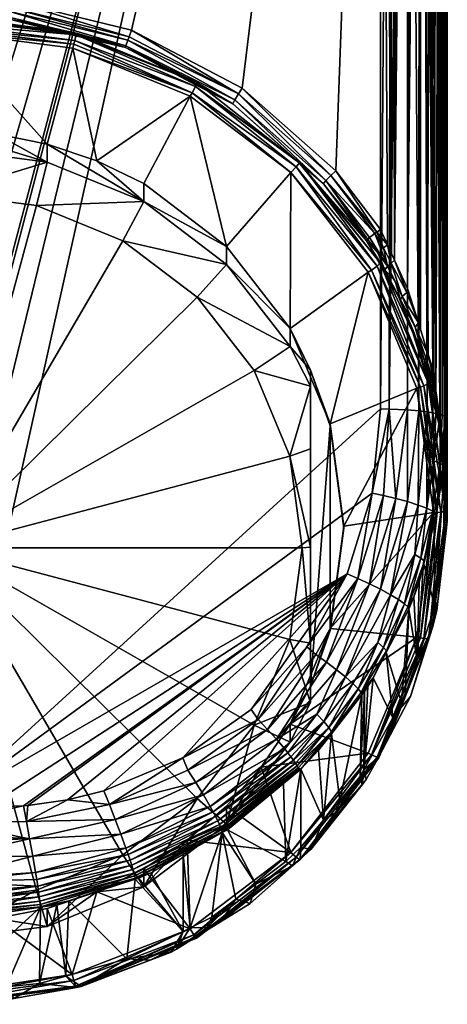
# Model space of a CAD drawing. Extents: x -0.025 to 0.025, y -0.229 to 0.026.
# Tile 4 of 256: x 0.002 to 0.015, y -0.229 to -0.199. Entities that reach past the tile are written whole.
import ezdxf

# ---------------------------------------------------------------- set-up
doc = ezdxf.new("R2010")
doc.units = 0
doc.layers.add('mesh', color=7, linetype='CONTINUOUS')

msp = doc.modelspace()

# ---------------------------------------------------------------- meshes
at = {"layer": 'mesh'}
mesh = msp.add_polyface(dxfattribs=at)
corners = [(0.013, -0.164606, 0.149813), (-0.013, -0.164606, 0.149813), (-0.013, -0.150454, 0.147174), (-0.013335, -0.16461, 0.149785), (-0.013445, -0.150465, 0.147125), (-0.013442, -0.164615, 0.149753), (-0.013868, -0.150497, 0.146981), (-0.013807, -0.164631, 0.149645), (-0.014578, -0.16472, 0.149051), (-0.014802, -0.150701, 0.146069), (-0.014564, -0.150618, 0.146439), (-0.014972, -0.164852, 0.148166), (-0.01495, -0.150794, 0.145657), (-0.01494, -0.164836, 0.148272), (-0.015, -0.150891, 0.145223), (-0.015, -0.164901, 0.147835), (-0.015, -0.211385, 0.154782), (-0.013, -0.211089, 0.15676), (0.013, -0.154772, 0.127646), (-0.013, -0.154772, 0.127646), (-0.013, -0.16749, 0.130022), (0.013, -0.150601, 0.126552), (-0.013, -0.150601, 0.126552), (-0.015, -0.154334, 0.129597), (-0.01495, -0.16726, 0.13156), (-0.01495, -0.154432, 0.129163), (-0.014962, -0.167243, 0.13167), (-0.015, -0.167194, 0.132), (-0.013445, -0.154761, 0.127695), (-0.013334, -0.167485, 0.130059), (-0.013445, -0.167483, 0.130072), (-0.013868, -0.154729, 0.127839), (-0.015, -0.141681, 0.126277), (-0.014802, -0.154524, 0.128751), (-0.01495, -0.141809, 0.125851), (-0.014564, -0.154607, 0.128381), (-0.014802, -0.141931, 0.125446), (-0.014247, -0.154677, 0.128072), (-0.014564, -0.14204, 0.125083), (-0.014247, -0.142132, 0.12478), (-0.013868, -0.1422, 0.124552), (-0.013323, -0.20644, 0.135941), (-0.014229, -0.164668, 0.149395), (-0.014247, -0.150549, 0.146748), (-0.014796, -0.164774, 0.14869), (-0.013334, -0.211095, 0.156721), (-0.013803, -0.211116, 0.156582), (-0.014572, -0.211204, 0.155993), (-0.014222, -0.211153, 0.156331), (-0.014663, -0.211223, 0.155867), (-0.01498, -0.211344, 0.155059), (-0.014802, -0.167322, 0.131142), (-0.013868, -0.167461, 0.130218), (-0.014228, -0.167427, 0.130442), (-0.014564, -0.167379, 0.130767), (-0.013, -0.205707, 0.135749)]
mesh.append_faces([[corners[k] for k in face] for face in [(0, 1, 2, 2), (3, 2, 1, 1), (3, 4, 2, 2), (5, 4, 3, 3), (5, 6, 4, 4), (7, 6, 5, 5), (8, 9, 10, 10), (11, 12, 13, 13), (11, 14, 12, 12), (15, 14, 11, 11), (16, 15, 11, 11), (17, 3, 1, 1), (17, 1, 0, 0), (18, 19, 20, 20), (21, 22, 19, 19), (23, 24, 25, 25), (23, 26, 24, 24), (27, 26, 23, 23), (28, 19, 22, 22), (28, 20, 19, 19), (28, 29, 20, 20), (28, 30, 29, 29), (31, 30, 28, 28), (25, 32, 23, 23), (33, 34, 25, 25), (35, 36, 33, 33), (37, 38, 35, 35), (31, 39, 37, 37), (28, 40, 31, 31), (23, 15, 27, 27), (23, 14, 15, 15), (30, 41, 29, 29), (42, 6, 7, 7), (42, 43, 6, 6), (42, 10, 43, 43), (8, 10, 42, 42), (44, 9, 8, 8), (44, 12, 9, 9), (13, 12, 44, 44), (45, 5, 3, 3), (5, 46, 7, 7), (47, 8, 42, 42), (7, 48, 42, 42), (8, 49, 44, 44), (13, 50, 11, 11), (44, 50, 13, 13), (51, 33, 25, 25), (25, 24, 51, 51), (52, 31, 37, 37), (37, 53, 52, 52), (35, 53, 37, 37), (35, 54, 53, 53), (33, 54, 35, 35), (51, 54, 33, 33), (31, 52, 30, 30), (55, 20, 29, 29)]])
mesh = msp.add_polyface(dxfattribs=at)
corners = [(0.013, -0.164606, 0.149813), (-0.013, -0.150454, 0.147174), (0.013, -0.150454, 0.147174), (0.013, -0.211089, 0.15676), (0.013335, -0.16461, 0.149785), (0.013445, -0.150465, 0.147125), (0.013442, -0.164615, 0.149753), (0.014247, -0.150549, 0.146748), (0.014229, -0.164668, 0.149395), (0.013868, -0.150497, 0.146981), (0.01494, -0.164836, 0.148272), (0.01483, -0.164782, 0.148633), (0.014802, -0.150701, 0.146069), (0.01495, -0.150794, 0.145657), (0.014972, -0.164852, 0.148166), (0.015, -0.150891, 0.145223), (0.015, -0.164901, 0.147835), (0.013, -0.154772, 0.127646), (-0.013, -0.16749, 0.130022), (0.013, -0.16749, 0.130022), (0.013, -0.150601, 0.126552), (-0.013, -0.154772, 0.127646), (0.015, -0.167194, 0.132), (0.015, -0.154334, 0.129597), (0.014956, -0.167243, 0.131671), (0.014932, -0.154448, 0.129092), (0.014932, -0.16727, 0.131488), (0.014815, -0.167312, 0.131209), (0.014732, -0.154553, 0.128622), (0.014732, -0.167342, 0.131011), (0.014564, -0.167374, 0.130794), (0.014414, -0.154644, 0.128218), (0.014414, -0.167403, 0.130601), (0.014219, -0.167426, 0.130453), (0.014, -0.154713, 0.127907), (0.014932, -0.14183, 0.125782), (0.014732, -0.141969, 0.12532), (0.014414, -0.142089, 0.124923), (0.014, -0.14218, 0.124619), (0.013518, -0.142238, 0.124428), (0.013518, -0.154757, 0.127712), (0.014, -0.16745, 0.130287), (0.0138, -0.167463, 0.130205), (0.013518, -0.16748, 0.130089), (0.013333, -0.167484, 0.130065), (0.013326, -0.206423, 0.135928), (0.014846, -0.211276, 0.15551), (0.014961, -0.211336, 0.155112), (0.014562, -0.164717, 0.149067), (0.0144, -0.211176, 0.156179), (0.014567, -0.211204, 0.155991), (0.014147, -0.211143, 0.156402), (0.013807, -0.164631, 0.149645), (0.013261, -0.211092, 0.156743), (0.014564, -0.150618, 0.146439), (0.00188, -0.198837, 0.13472), (0.013421, -0.206629, 0.13598)]
mesh.append_faces([[corners[k] for k in face] for face in [(0, 1, 2, 2), (3, 0, 4, 4), (2, 4, 0, 0), (2, 5, 4, 4), (5, 6, 4, 4), (7, 8, 9, 9), (10, 11, 12, 12), (13, 10, 12, 12), (14, 10, 13, 13), (15, 14, 13, 13), (16, 14, 15, 15), (17, 18, 19, 19), (20, 21, 17, 17), (22, 15, 23, 23), (22, 16, 15, 15), (24, 22, 23, 23), (25, 24, 23, 23), (25, 26, 24, 24), (25, 27, 26, 26), (28, 27, 25, 25), (28, 29, 27, 27), (28, 30, 29, 29), (31, 30, 28, 28), (31, 32, 30, 30), (31, 33, 32, 32), (34, 33, 31, 31), (35, 25, 23, 23), (36, 28, 25, 25), (37, 31, 28, 28), (38, 34, 31, 31), (39, 40, 34, 34), (34, 41, 33, 33), (34, 42, 41, 41), (40, 42, 34, 34), (40, 43, 42, 42), (44, 43, 40, 40), (17, 40, 20, 20), (17, 44, 40, 40), (19, 44, 17, 17), (45, 44, 19, 19), (46, 11, 10, 10), (47, 14, 16, 16), (47, 10, 14, 14), (48, 49, 8, 8), (11, 50, 48, 48), (8, 51, 52, 52), (6, 53, 4, 4), (52, 53, 6, 6), (5, 52, 6, 6), (9, 52, 5, 5), (9, 8, 52, 52), (7, 48, 8, 8), (54, 48, 7, 7), (12, 48, 54, 54), (12, 11, 48, 48), (18, 55, 19, 19), (56, 43, 44, 44)]])
mesh = msp.add_polyface(dxfattribs=at)
corners = [(-0.004692, -0.203644, 0.134423), (-0.0061, -0.20433, 0.134526), (-0.006101, -0.20487, 0.130915), (-0.003206, -0.203684, 0.130737), (-0.007405, -0.205193, 0.134655), (-0.008586, -0.206756, 0.131197), (-0.008586, -0.206216, 0.134809), (-0.00962, -0.207383, 0.134984), (-0.010493, -0.209214, 0.131564), (-0.003206, -0.203145, 0.134348), (-0.002124, -0.20291, 0.134313), (-0.007702, -0.207737, 0.130614), (-0.005476, -0.206047, 0.130361), (-0.002883, -0.204985, 0.130202), (-0.000101, -0.20328, 0.130677), (0.013, -0.164606, 0.149813), (-0.00708, -0.221548, 0.158323), (-0.009116, -0.220102, 0.158107), (-0.012749, -0.213596, 0.157135), (-0.013, -0.211089, 0.15676), (-0.010797, -0.21822, 0.157826), (-0.01201, -0.216011, 0.157496), (-0.007452, -0.201367, 0.134594), (-0.005354, -0.20025, 0.134511), (-0.008573, -0.201933, 0.134763), (-0.003856, -0.199902, 0.134374), (-0.00182, -0.199385, 0.134379), (-0.008854, -0.201472, 0.135115), (-0.005458, -0.199925, 0.13484), (-0.00553, -0.199733, 0.134854), (-0.008739, -0.201642, 0.135097), (-0.011657, -0.203951, 0.135486), (-0.005421, -0.200032, 0.134792), (-0.008629, -0.20182, 0.134972), (-0.011426, -0.204167, 0.135412), (-0.005367, -0.2002, 0.134622), (-0.011313, -0.204293, 0.135236), (-0.00388, -0.199818, 0.134271), (-0.007495, -0.201299, 0.134493), (-0.010547, -0.203701, 0.134943), (-0.007291, -0.20171, 0.13414), (-0.00735, -0.201604, 0.13416), (-0.010311, -0.204002, 0.134484), (-0.003805, -0.200152, 0.133943), (-0.003774, -0.20027, 0.133925), (0, -0.199656, 0.133868), (-0.010469, -0.203831, 0.134558), (-0.003832, -0.200041, 0.13399), (0, -0.199542, 0.133915), (-0.007446, -0.201417, 0.134284), (-0.003871, -0.199869, 0.134159), (0, -0.199365, 0.134084), (-0.010575, -0.203697, 0.134733)]
mesh.append_faces([[corners[k] for k in face] for face in [(0, 1, 2, 2), (3, 0, 2, 2), (4, 2, 1, 1), (4, 5, 2, 2), (6, 5, 4, 4), (7, 5, 6, 6), (7, 8, 5, 5), (3, 9, 0, 0), (3, 10, 9, 9), (11, 2, 5, 5), (12, 2, 11, 11), (12, 3, 2, 2), (13, 3, 12, 12), (13, 14, 3, 3), (15, 16, 17, 17), (15, 18, 19, 19), (15, 20, 21, 21), (22, 23, 24, 24), (25, 26, 23, 23), (27, 28, 29, 29), (27, 30, 28, 28), (31, 30, 27, 27), (30, 32, 28, 28), (30, 33, 32, 32), (34, 33, 30, 30), (33, 35, 32, 32), (35, 23, 26, 26), (33, 23, 35, 35), (33, 24, 23, 23), (36, 24, 33, 33), (23, 37, 25, 25), (23, 38, 37, 37), (22, 38, 23, 23), (24, 38, 22, 22), (24, 39, 38, 38), (40, 41, 42, 42), (40, 43, 41, 41), (44, 43, 40, 40), (44, 45, 43, 43), (42, 41, 46, 46), (43, 47, 41, 41), (43, 48, 47, 47), (41, 49, 46, 46), (41, 47, 49, 49), (47, 50, 49, 49), (47, 51, 50, 50), (49, 38, 52, 52), (49, 37, 38, 38), (50, 37, 49, 49), (44, 9, 10, 10), (40, 9, 44, 44), (40, 0, 9, 9), (40, 1, 0, 0), (42, 1, 40, 40), (42, 4, 1, 1), (42, 6, 4, 4)]])
mesh = msp.add_polyface(dxfattribs=at)
corners = [(-0.001206, -0.223031, 0.158545), (-0.002292, -0.222991, 0.158539), (0.013, -0.164606, 0.149813), (0.01483, -0.164782, 0.148633), (0.014656, -0.211224, 0.155861), (0.014567, -0.211204, 0.155991), (0.014784, -0.211251, 0.155677), (0.015, -0.213752, 0.138944), (0.015, -0.164901, 0.147835), (0.015, -0.167194, 0.132), (0.015, -0.211385, 0.154782), (0.014998, -0.213551, 0.138861), (0.014956, -0.167243, 0.131671), (0.003871, -0.199869, 0.134159), (0.00388, -0.199818, 0.134271), (0, -0.199365, 0.134084), (-0.00479, -0.222522, 0.158469), (-0.00708, -0.221548, 0.158323), (-0.01201, -0.216011, 0.157496), (-0.012749, -0.213596, 0.157135), (-0.009116, -0.220102, 0.158107), (-0.010797, -0.21822, 0.157826), (0.014846, -0.211276, 0.15551), (0.014945, -0.211316, 0.155242), (0.01494, -0.164836, 0.148272), (0.014961, -0.211336, 0.155112), (0.014562, -0.164717, 0.149067), (0.0144, -0.211176, 0.156179), (0.013807, -0.164631, 0.149645), (0.014147, -0.211143, 0.156402), (0.013802, -0.211116, 0.156584), (0.014229, -0.164668, 0.149395), (0.013335, -0.16461, 0.149785), (0.013261, -0.211092, 0.156743), (0.013, -0.211089, 0.15676), (0.011657, -0.203951, 0.135486), (0.013, -0.16749, 0.130022), (0.008854, -0.201472, 0.135115), (0.013, -0.205707, 0.135749), (0.00553, -0.199733, 0.134854), (0.00188, -0.198837, 0.13472), (0.01321, -0.206167, 0.135864), (0.013421, -0.206629, 0.13598), (0.013805, -0.207473, 0.136191), (0.0138, -0.167463, 0.130205), (0.013326, -0.206423, 0.135928), (0.013333, -0.167484, 0.130065), (0.013518, -0.16748, 0.130089), (0.014133, -0.208503, 0.136589), (0.014219, -0.167426, 0.130453), (0.014196, -0.208707, 0.13667), (0.014, -0.16745, 0.130287), (0.014563, -0.209891, 0.137137), (0.014564, -0.167374, 0.130794), (0.014414, -0.167403, 0.130601), (0.014427, -0.209452, 0.136963), (0.014772, -0.211352, 0.137821), (0.014815, -0.167312, 0.131209), (0.014732, -0.167342, 0.131011), (0.014635, -0.210399, 0.137375), (0.014968, -0.212728, 0.138465), (0.014932, -0.16727, 0.131488), (0.014909, -0.212311, 0.13827), (0.003856, -0.199902, 0.134374), (0.005354, -0.20025, 0.134511), (0.00182, -0.199385, 0.134379), (0.005458, -0.199925, 0.13484), (0.001856, -0.199041, 0.134708), (-0.00188, -0.198837, 0.13472), (0.005421, -0.200032, 0.134792), (0.001843, -0.199154, 0.134661), (-0.001856, -0.199041, 0.134708), (0.001825, -0.19933, 0.134492), (0.005367, -0.2002, 0.134622), (-0.001843, -0.199154, 0.134661), (-0.001825, -0.19933, 0.134492), (0, -0.199293, 0.13428), (0, -0.199656, 0.133868), (0.003832, -0.200041, 0.13399), (0, -0.199542, 0.133915)]
mesh.append_faces([[corners[k] for k in face] for face in [(0, 1, 2, 2), (3, 4, 5, 5), (6, 4, 3, 3), (7, 8, 9, 9), (7, 10, 8, 8), (11, 9, 12, 12), (13, 14, 15, 15), (16, 17, 2, 2), (18, 19, 2, 2), (20, 21, 2, 2), (6, 3, 22, 22), (23, 24, 25, 25), (23, 22, 24, 24), (26, 5, 27, 27), (28, 29, 30, 30), (27, 29, 31, 31), (32, 33, 34, 34), (28, 30, 33, 33), (35, 36, 37, 37), (35, 38, 36, 36), (36, 39, 37, 37), (36, 40, 39, 39), (36, 38, 41, 41), (42, 43, 44, 44), (45, 36, 41, 41), (42, 46, 45, 45), (44, 47, 42, 42), (48, 49, 43, 43), (48, 50, 49, 49), (43, 51, 44, 44), (49, 51, 43, 43), (52, 53, 54, 54), (49, 52, 54, 54), (49, 55, 52, 52), (50, 55, 49, 49), (56, 57, 58, 58), (53, 56, 58, 58), (52, 59, 53, 53), (60, 12, 61, 61), (57, 60, 61, 61), (56, 62, 57, 57), (63, 64, 65, 65), (40, 66, 39, 39), (40, 67, 66, 66), (68, 67, 40, 40), (67, 69, 66, 66), (67, 70, 69, 69), (71, 70, 67, 67), (70, 72, 73, 73), (74, 72, 70, 70), (75, 65, 72, 72), (14, 65, 76, 76), (14, 63, 65, 65), (77, 78, 79, 79), (79, 13, 15, 15), (15, 14, 76, 76)]])
mesh = msp.add_polyface(dxfattribs=at)
corners = [(0.013, -0.164606, 0.149813), (0, -0.222957, 0.158534), (-0.001206, -0.223031, 0.158545), (-0.002427, -0.222986, 0.158538), (-0.003616, -0.222814, 0.158512), (-0.002292, -0.222991, 0.158539), (0.013, -0.211089, 0.15676), (0.003871, -0.199869, 0.134159), (0.007495, -0.201299, 0.134493), (0.00388, -0.199818, 0.134271), (0.005899, -0.20487, 0.130914), (0.003006, -0.203145, 0.134348), (0.003005, -0.203685, 0.130737), (0.004492, -0.203644, 0.134423), (0.0059, -0.20433, 0.134526), (-0.000101, -0.20328, 0.130677), (-0.002124, -0.20291, 0.134313), (-0.003206, -0.203684, 0.130737), (-0.0001, -0.20274, 0.134288), (0.001466, -0.202842, 0.134303), (-0.000101, -0.204623, 0.130148), (-0.002883, -0.204985, 0.130202), (0.002682, -0.204985, 0.130202), (0.005274, -0.206048, 0.13036), (0.008385, -0.206756, 0.131196), (0.007501, -0.207737, 0.130613), (-0.000101, -0.215255, 0.131737), (0.009209, -0.209939, 0.130941), (-0.00479, -0.222522, 0.158469), (0.007452, -0.201367, 0.134594), (0.008573, -0.201933, 0.134763), (0.005354, -0.20025, 0.134511), (0.005458, -0.199925, 0.13484), (0.005421, -0.200032, 0.134792), (0.008739, -0.201642, 0.135097), (0.005367, -0.2002, 0.134622), (0.008629, -0.20182, 0.134972), (0.001843, -0.199154, 0.134661), (0.001825, -0.19933, 0.134492), (0.00182, -0.199385, 0.134379), (0.003856, -0.199902, 0.134374), (0.003774, -0.20027, 0.133925), (0.003805, -0.200152, 0.133943), (0, -0.199778, 0.133851), (0.00735, -0.201604, 0.13416), (0.007291, -0.20171, 0.13414), (0, -0.199656, 0.133868), (-0.003774, -0.20027, 0.133925), (0.003832, -0.200041, 0.13399), (0, -0.199542, 0.133915), (-0.003805, -0.200152, 0.133943), (0.007446, -0.201417, 0.134284)]
mesh.append_faces([[corners[k] for k in face] for face in [(0, 1, 2, 2), (0, 3, 4, 4), (0, 5, 3, 3), (0, 6, 1, 1), (7, 8, 9, 9), (10, 11, 12, 12), (10, 13, 11, 11), (14, 13, 10, 10), (15, 16, 17, 17), (15, 18, 16, 16), (12, 18, 15, 15), (12, 19, 18, 18), (11, 19, 12, 12), (20, 15, 21, 21), (20, 12, 15, 15), (22, 12, 20, 20), (22, 10, 12, 12), (23, 10, 22, 22), (23, 24, 10, 10), (25, 24, 23, 23), (26, 23, 22, 22), (26, 25, 23, 23), (27, 25, 26, 26), (26, 20, 21, 21), (22, 20, 26, 26), (0, 4, 28, 28), (29, 30, 31, 31), (32, 33, 34, 34), (33, 35, 36, 36), (37, 35, 33, 33), (35, 31, 30, 30), (38, 31, 35, 35), (38, 39, 31, 31), (8, 31, 9, 9), (8, 29, 31, 31), (31, 40, 9, 9), (41, 42, 43, 43), (41, 44, 42, 42), (45, 44, 41, 41), (43, 46, 47, 47), (43, 42, 46, 46), (42, 48, 46, 46), (42, 44, 48, 48), (46, 49, 50, 50), (44, 51, 48, 48), (48, 7, 49, 49), (48, 51, 7, 7), (51, 8, 7, 7), (18, 43, 47, 47), (47, 16, 18, 18), (41, 13, 45, 45), (41, 11, 13, 13), (43, 11, 41, 41), (43, 19, 11, 11), (18, 19, 43, 43), (13, 14, 45, 45)]])
mesh = msp.add_polyface(dxfattribs=at)
corners = [(0.013979, -0.208734, 0.135799), (0.013753, -0.208245, 0.135989), (0.013548, -0.207734, 0.135753), (0.013949, -0.208732, 0.136213), (0.013939, -0.208733, 0.135691), (0.015, -0.213752, 0.138944), (0.015, -0.167194, 0.132), (0.014998, -0.213551, 0.138861), (0.01411, -0.209096, 0.135746), (0.012581, -0.20605, 0.135292), (0.012988, -0.20671, 0.135388), (0.014961, -0.211336, 0.155112), (0.015, -0.164901, 0.147835), (0.015, -0.211385, 0.154782), (0.014564, -0.167374, 0.130794), (0.014635, -0.210399, 0.137375), (0.014772, -0.211352, 0.137821), (0.014815, -0.167312, 0.131209), (0.014909, -0.212311, 0.13827), (0.014968, -0.212728, 0.138465), (0.014956, -0.167243, 0.131671), (0.012886, -0.205784, 0.135738), (0.012831, -0.205822, 0.135724), (0.013088, -0.206261, 0.135797), (0.014035, -0.208632, 0.136398), (0.014357, -0.209555, 0.136798), (0.014427, -0.209452, 0.136963), (0.013651, -0.207715, 0.136055), (0.014133, -0.208503, 0.136589), (0.013206, -0.206808, 0.135791), (0.012669, -0.205948, 0.135591), (0.012916, -0.206405, 0.135626), (0.013805, -0.207473, 0.136191), (0.013786, -0.207598, 0.136187), (0.013421, -0.206629, 0.13598), (0.013317, -0.206716, 0.135892), (0.01321, -0.206167, 0.135864), (0.013, -0.205707, 0.135749), (0.014196, -0.208707, 0.13667), (0.014318, -0.20965, 0.136636), (0.013597, -0.207813, 0.135861), (0.013126, -0.206916, 0.135569), (0.012613, -0.206002, 0.135473), (0.013436, -0.20726, 0.135912), (0.013326, -0.206423, 0.135928), (0.014426, -0.210303, 0.135927), (0.012628, -0.206989, 0.134931), (0.014199, -0.210431, 0.135483), (0.01273, -0.206925, 0.134958), (0.014085, -0.210466, 0.135453), (0.014301, -0.210395, 0.135542), (0.012897, -0.206807, 0.135092), (0.014446, -0.210328, 0.135726)]
mesh.append_faces([[corners[k] for k in face] for face in [(0, 1, 2, 2), (3, 1, 0, 0), (2, 4, 0, 0), (5, 6, 7, 7), (0, 8, 3, 3), (2, 9, 10, 10), (0, 4, 8, 8), (2, 10, 4, 4), (11, 12, 13, 13), (14, 15, 16, 16), (17, 18, 19, 19), (7, 20, 19, 19), (21, 22, 23, 23), (24, 25, 26, 26), (27, 24, 28, 28), (22, 29, 23, 23), (30, 29, 22, 22), (29, 30, 31, 31), (32, 33, 28, 28), (33, 34, 35, 35), (36, 35, 34, 34), (23, 35, 36, 36), (34, 33, 32, 32), (36, 21, 23, 23), (36, 37, 21, 21), (26, 38, 28, 28), (29, 35, 23, 23), (27, 35, 29, 29), (27, 33, 35, 35), (28, 33, 27, 27), (39, 40, 3, 3), (40, 1, 3, 3), (40, 2, 1, 1), (41, 2, 40, 40), (41, 9, 2, 2), (42, 31, 30, 30), (24, 26, 28, 28), (29, 43, 27, 27), (24, 39, 25, 25), (40, 39, 24, 24), (31, 9, 41, 41), (42, 9, 31, 31), (44, 36, 34, 34), (27, 40, 24, 24), (43, 40, 27, 27), (43, 41, 40, 40), (29, 41, 43, 43), (29, 31, 41, 41), (10, 8, 4, 4), (45, 8, 10, 10), (46, 47, 48, 48), (49, 47, 46, 46), (47, 50, 48, 48), (48, 50, 51, 51), (50, 52, 51, 51), (51, 45, 10, 10), (52, 45, 51, 51)]])
mesh = msp.add_polyface(dxfattribs=at)
corners = [(0.010292, -0.209214, 0.131563), (0.010899, -0.210405, 0.131741), (0.0109, -0.209921, 0.134983), (0.011491, -0.211536, 0.135606), (0.011491, -0.211592, 0.135233), (0.010292, -0.208674, 0.135177), (0.008385, -0.206756, 0.131196), (0.008385, -0.206216, 0.134809), (0.005899, -0.20487, 0.130914), (0.0059, -0.20433, 0.134526), (0.010899, -0.212286, 0.131665), (0.007501, -0.207737, 0.130613), (0.009209, -0.209939, 0.130941), (0.010283, -0.212503, 0.131325), (-0.000101, -0.215255, 0.131737), (0.010547, -0.203701, 0.134943), (0.011287, -0.204334, 0.135123), (0.008573, -0.201933, 0.134763), (0.012581, -0.20605, 0.135292), (0.012613, -0.206002, 0.135473), (0.011506, -0.204089, 0.135464), (0.012831, -0.205822, 0.135724), (0.012886, -0.205784, 0.135738), (0.011657, -0.203951, 0.135486), (0.013, -0.205707, 0.135749), (0.008854, -0.201472, 0.135115), (0.008739, -0.201642, 0.135097), (0.00553, -0.199733, 0.134854), (0.005458, -0.199925, 0.13484), (0.011361, -0.204237, 0.135334), (0.012669, -0.205948, 0.135591), (0.008629, -0.20182, 0.134972), (0.005421, -0.200032, 0.134792), (0.005367, -0.2002, 0.134622), (0.012988, -0.20671, 0.135388), (0.007495, -0.201299, 0.134493), (0.007452, -0.201367, 0.134594), (0.007291, -0.20171, 0.13414), (0.010311, -0.204002, 0.134484), (0.00735, -0.201604, 0.13416), (0.012628, -0.206989, 0.134931), (0.01273, -0.206925, 0.134958), (0.010469, -0.203831, 0.134558), (0.007446, -0.201417, 0.134284), (0.012897, -0.206807, 0.135092), (0.010575, -0.203697, 0.134733), (0.014085, -0.210466, 0.135453), (0.0119, -0.214608, 0.136066)]
mesh.append_faces([[corners[k] for k in face] for face in [(0, 1, 2, 2), (3, 2, 4, 4), (5, 2, 3, 3), (5, 0, 2, 2), (5, 6, 0, 0), (7, 6, 5, 5), (7, 8, 6, 6), (9, 8, 7, 7), (1, 10, 2, 2), (11, 0, 6, 6), (12, 0, 11, 11), (12, 1, 0, 0), (13, 1, 12, 12), (13, 10, 1, 1), (14, 13, 12, 12), (15, 16, 17, 17), (18, 19, 16, 16), (20, 21, 22, 22), (23, 22, 24, 24), (23, 20, 22, 22), (25, 20, 23, 23), (25, 26, 20, 20), (27, 26, 25, 25), (27, 28, 26, 26), (20, 29, 21, 21), (26, 29, 20, 20), (29, 30, 21, 21), (26, 31, 29, 29), (32, 31, 26, 26), (29, 19, 30, 30), (29, 16, 19, 19), (31, 16, 29, 29), (31, 17, 16, 16), (33, 17, 31, 31), (18, 15, 34, 34), (16, 15, 18, 18), (15, 17, 35, 35), (17, 36, 35, 35), (37, 38, 39, 39), (40, 41, 38, 38), (38, 42, 39, 39), (38, 41, 42, 42), (39, 42, 43, 43), (41, 44, 42, 42), (42, 45, 43, 43), (42, 44, 45, 45), (43, 15, 35, 35), (45, 15, 43, 43), (45, 34, 15, 15), (44, 34, 45, 45), (46, 3, 47, 47), (40, 5, 3, 3), (38, 5, 40, 40), (38, 7, 5, 5), (37, 7, 38, 38), (37, 9, 7, 7)]])
mesh = msp.add_polyface(dxfattribs=at)
corners = [(0.014406, -0.209871, 0.136738), (0.014393, -0.210179, 0.135908), (0.014463, -0.210142, 0.13689), (0.014785, -0.212722, 0.155731), (0.014945, -0.211316, 0.155242), (0.014893, -0.212788, 0.155362), (0.014598, -0.21265, 0.156084), (0.014784, -0.211251, 0.155677), (0.014912, -0.212842, 0.155), (0.01494, -0.212715, 0.154981), (0.014656, -0.211224, 0.155861), (0.014567, -0.211204, 0.155991), (0.014383, -0.214068, 0.156296), (0.015, -0.211385, 0.154782), (0.01489, -0.21507, 0.139175), (0.01499, -0.214202, 0.139036), (0.014987, -0.214362, 0.139069), (0.014971, -0.214128, 0.1365), (0.014914, -0.21228, 0.138093), (0.014751, -0.211505, 0.137656), (0.014804, -0.211747, 0.136143), (0.014778, -0.211647, 0.136128), (0.014426, -0.210303, 0.135927), (0.014318, -0.20965, 0.136636), (0.013949, -0.208732, 0.136213), (0.01411, -0.209096, 0.135746), (0.013, -0.211089, 0.15676), (0.013261, -0.211092, 0.156743), (0.012745, -0.213611, 0.157137), (0.013809, -0.213869, 0.156852), (0.013802, -0.211116, 0.156584), (0.014147, -0.211143, 0.156402), (0.013455, -0.213771, 0.157023), (0.014961, -0.211336, 0.155112), (0.014846, -0.211276, 0.15551), (0.0144, -0.211176, 0.156179), (0.014126, -0.21397, 0.156605), (0.014989, -0.21325, 0.138662), (0.014984, -0.213129, 0.138617), (0.014909, -0.212311, 0.13827), (0.014979, -0.212996, 0.138566), (0.014968, -0.212728, 0.138465), (0.014772, -0.211352, 0.137821), (0.014635, -0.210399, 0.137375), (0.014563, -0.209891, 0.137137), (0.014427, -0.209452, 0.136963), (0.014611, -0.21048, 0.137238), (0.014357, -0.209555, 0.136798), (0.014085, -0.210466, 0.135453), (0.0147, -0.214194, 0.136047), (0.014199, -0.210431, 0.135483), (0.014582, -0.214199, 0.136012), (0.014805, -0.214184, 0.136109), (0.014301, -0.210395, 0.135542), (0.014955, -0.214156, 0.1363), (0.014446, -0.210328, 0.135726), (0.012628, -0.206989, 0.134931), (0.011491, -0.211536, 0.135606)]
mesh.append_faces([[corners[k] for k in face] for face in [(0, 1, 2, 2), (3, 4, 5, 5), (3, 6, 7, 7), (8, 5, 9, 9), (6, 10, 7, 7), (6, 11, 10, 10), (12, 11, 6, 6), (13, 14, 9, 9), (15, 16, 13, 13), (17, 18, 19, 19), (19, 20, 17, 17), (19, 21, 20, 20), (19, 22, 21, 21), (2, 22, 19, 19), (2, 1, 22, 22), (0, 23, 1, 1), (24, 1, 23, 23), (24, 25, 1, 1), (26, 27, 28, 28), (29, 30, 31, 31), (29, 32, 30, 30), (32, 27, 30, 30), (5, 4, 33, 33), (3, 34, 4, 4), (3, 7, 34, 34), (9, 33, 13, 13), (9, 5, 33, 33), (12, 35, 11, 11), (31, 35, 36, 36), (23, 0, 2, 2), (37, 38, 19, 19), (19, 18, 37, 37), (39, 40, 41, 41), (38, 40, 39, 39), (39, 42, 19, 19), (43, 44, 45, 45), (39, 19, 38, 38), (42, 46, 19, 19), (43, 46, 42, 42), (19, 23, 2, 2), (19, 47, 23, 23), (46, 47, 19, 19), (43, 47, 46, 46), (43, 45, 47, 47), (17, 21, 22, 22), (17, 20, 21, 21), (22, 1, 25, 25), (48, 49, 50, 50), (51, 49, 48, 48), (50, 52, 53, 53), (49, 52, 50, 50), (53, 54, 55, 55), (52, 54, 53, 53), (55, 17, 22, 22), (54, 17, 55, 55), (56, 57, 48, 48)]])
mesh = msp.add_polyface(dxfattribs=at)
corners = [(0.009609, -0.220701, 0.158051), (0.00933, -0.220406, 0.158119), (0.011062, -0.218456, 0.157829), (0.011089, -0.220248, 0.157527), (0.010118, -0.221278, 0.157664), (0.009877, -0.220998, 0.157899), (0.010222, -0.221405, 0.157519), (0.011297, -0.220467, 0.157227), (0.010313, -0.221523, 0.157358), (0.01039, -0.221627, 0.157185), (0.0105, -0.221795, 0.156815), (0.011532, -0.220771, 0.15651), (0.010533, -0.221857, 0.156624), (0.010453, -0.221718, 0.157003), (0.011446, -0.220643, 0.15688), (0.011376, -0.218681, 0.157756), (0.011678, -0.218909, 0.157602), (0.01079, -0.218229, 0.157827), (0.008119, -0.22344, 0.157366), (0.008054, -0.223313, 0.15755), (0.007977, -0.223169, 0.157721), (0.007889, -0.223011, 0.157874), (0.007686, -0.222664, 0.158121), (0.00746, -0.222293, 0.158278), (0.007225, -0.221923, 0.158343), (0.007071, -0.221553, 0.158324), (0.010292, -0.220542, 0.136955), (0.010292, -0.221083, 0.133337), (0.00942, -0.221832, 0.137149), (0.010899, -0.219892, 0.133158), (0.0109, -0.219407, 0.136401), (0.011491, -0.217679, 0.136527), (0.0109, -0.209921, 0.134983), (0.010899, -0.212286, 0.131665), (0.010899, -0.215234, 0.131879), (0.010649, -0.215255, 0.131736), (0.010283, -0.212503, 0.131325), (0.010899, -0.218116, 0.132536), (0.010283, -0.218007, 0.132147), (0.009209, -0.220571, 0.13253), (0.008385, -0.22354, 0.133704), (0.007501, -0.222773, 0.13286), (-0.000101, -0.215255, 0.131737), (0.005274, -0.224463, 0.133112), (0.011996, -0.216037, 0.1575), (0.009116, -0.220102, 0.158107), (0, -0.222957, 0.158534), (0.012745, -0.213611, 0.157137), (0.013, -0.211089, 0.15676), (0.001206, -0.223031, 0.158545), (0.002292, -0.222991, 0.158539), (0.004704, -0.222543, 0.158472), (0.002427, -0.222986, 0.158538), (0.003616, -0.222814, 0.158512), (0.010552, -0.221905, 0.156433), (0.010608, -0.22189, 0.15624), (0.010089, -0.22232, 0.156267), (0.012628, -0.221409, 0.137093)]
mesh.append_faces([[corners[k] for k in face] for face in [(0, 1, 2, 2), (3, 4, 5, 5), (3, 6, 4, 4), (7, 8, 6, 6), (7, 9, 8, 8), (10, 11, 12, 12), (13, 14, 10, 10), (15, 0, 2, 2), (15, 5, 0, 0), (16, 3, 5, 5), (1, 17, 2, 2), (18, 9, 13, 13), (19, 8, 9, 9), (20, 6, 8, 8), (21, 4, 6, 6), (22, 5, 4, 4), (23, 5, 22, 22), (23, 0, 5, 5), (24, 0, 23, 23), (24, 1, 0, 0), (25, 1, 24, 24), (26, 27, 28, 28), (26, 29, 27, 27), (26, 30, 29, 29), (31, 30, 26, 26), (32, 33, 34, 34), (35, 34, 36, 36), (35, 37, 34, 34), (38, 37, 35, 35), (38, 29, 37, 37), (39, 29, 38, 38), (34, 33, 36, 36), (39, 27, 29, 29), (39, 40, 27, 27), (41, 40, 39, 39), (42, 39, 38, 38), (42, 41, 39, 39), (43, 41, 42, 42), (42, 35, 36, 36), (38, 35, 42, 42), (44, 17, 45, 45), (46, 47, 44, 44), (46, 48, 47, 47), (44, 49, 46, 46), (50, 49, 44, 44), (44, 25, 51, 51), (44, 45, 25, 25), (44, 52, 50, 50), (44, 53, 52, 52), (51, 53, 44, 44), (54, 55, 56, 56), (12, 55, 54, 54), (12, 11, 55, 55), (1, 45, 17, 17), (25, 45, 1, 1), (57, 26, 28, 28)]])
mesh = msp.add_polyface(dxfattribs=at)
corners = [(0.012451, -0.222363, 0.137951), (0.012385, -0.222117, 0.140229), (0.012501, -0.22191, 0.140199), (0.011532, -0.220771, 0.15651), (0.011533, -0.220829, 0.156132), (0.011143, -0.221328, 0.156189), (0.012442, -0.219668, 0.156001), (0.013088, -0.213683, 0.157116), (0.012666, -0.216334, 0.157406), (0.01232, -0.216176, 0.157489), (0.011297, -0.220467, 0.157227), (0.010222, -0.221405, 0.157519), (0.011089, -0.220248, 0.157527), (0.011446, -0.220643, 0.15688), (0.01039, -0.221627, 0.157185), (0.012326, -0.21948, 0.156729), (0.013083, -0.21824, 0.156554), (0.012417, -0.219596, 0.156365), (0.012169, -0.219322, 0.157073), (0.012918, -0.218099, 0.156897), (0.011949, -0.219128, 0.15737), (0.0105, -0.221795, 0.156815), (0.010453, -0.221718, 0.157003), (0.011678, -0.218909, 0.157602), (0.009877, -0.220998, 0.157899), (0.011376, -0.218681, 0.157756), (0.013297, -0.21666, 0.157007), (0.012999, -0.216499, 0.157245), (0.011062, -0.218456, 0.157829), (0.01079, -0.218229, 0.157827), (0.012778, -0.219156, 0.155934), (0.012617, -0.21941, 0.155968), (0.011783, -0.222834, 0.140337), (0.011286, -0.223427, 0.140426), (0.011491, -0.217679, 0.136527), (0.011491, -0.217736, 0.136151), (0.0109, -0.219407, 0.136401), (0.0119, -0.214664, 0.135692), (0.0119, -0.214608, 0.136066), (0.011491, -0.211592, 0.135233), (0.011491, -0.211536, 0.135606), (0.0109, -0.209921, 0.134983), (0.010899, -0.218116, 0.132536), (0.010899, -0.219892, 0.133158), (0.010899, -0.215234, 0.131879), (0.012945, -0.221519, 0.137608), (0.012572, -0.222202, 0.13771), (0.011996, -0.216037, 0.1575), (0.012745, -0.213611, 0.157137), (0.012518, -0.21956, 0.155988), (0.010608, -0.22189, 0.15624), (0.014085, -0.217931, 0.136571), (0.010292, -0.220542, 0.136955), (0.012628, -0.221409, 0.137093), (0.014582, -0.214199, 0.136012)]
mesh.append_faces([[corners[k] for k in face] for face in [(0, 1, 2, 2), (3, 4, 5, 5), (6, 4, 3, 3), (7, 8, 9, 9), (10, 11, 12, 12), (13, 14, 10, 10), (15, 16, 17, 17), (18, 19, 15, 15), (18, 20, 19, 19), (21, 13, 3, 3), (22, 14, 13, 13), (23, 24, 25, 25), (20, 12, 23, 23), (20, 10, 12, 12), (18, 10, 20, 20), (18, 13, 10, 10), (15, 13, 18, 18), (15, 3, 13, 13), (17, 3, 15, 15), (17, 6, 3, 3), (20, 26, 19, 19), (23, 27, 20, 20), (23, 8, 27, 27), (25, 8, 23, 23), (25, 9, 8, 8), (28, 9, 25, 25), (28, 29, 9, 9), (17, 30, 31, 31), (32, 6, 1, 1), (32, 4, 6, 6), (33, 5, 4, 4), (30, 2, 31, 31), (34, 35, 36, 36), (34, 37, 35, 35), (38, 37, 34, 34), (38, 39, 37, 37), (40, 39, 38, 38), (39, 35, 37, 37), (39, 36, 35, 35), (41, 36, 39, 39), (36, 42, 43, 43), (36, 44, 42, 42), (41, 44, 36, 36), (45, 46, 2, 2), (9, 47, 48, 48), (29, 47, 9, 9), (49, 17, 31, 31), (3, 5, 50, 50), (7, 9, 48, 48), (49, 6, 17, 17), (2, 49, 31, 31), (1, 49, 2, 2), (1, 6, 49, 49), (51, 52, 53, 53), (51, 34, 52, 52), (54, 38, 34, 34)]])
mesh = msp.add_polyface(dxfattribs=at)
corners = [(0.014972, -0.214653, 0.136579), (0.01499, -0.214202, 0.139036), (0.015, -0.213752, 0.138944), (0.014994, -0.214457, 0.136549), (0.014989, -0.21325, 0.138662), (0.014914, -0.21228, 0.138093), (0.014998, -0.213551, 0.138861), (0.014987, -0.214362, 0.139069), (0.01489, -0.21507, 0.139175), (0.014717, -0.216868, 0.13691), (0.014126, -0.21397, 0.156605), (0.014383, -0.214068, 0.156296), (0.014029, -0.215459, 0.156504), (0.013297, -0.21666, 0.157007), (0.012999, -0.216499, 0.157245), (0.013809, -0.213869, 0.156852), (0.013455, -0.213771, 0.157023), (0.012666, -0.216334, 0.157406), (0.013088, -0.213683, 0.157116), (0.014673, -0.214234, 0.155579), (0.014785, -0.212722, 0.155731), (0.014893, -0.212788, 0.155362), (0.014567, -0.214157, 0.155946), (0.014312, -0.215653, 0.155791), (0.014209, -0.215566, 0.156157), (0.013813, -0.217029, 0.155996), (0.014285, -0.215704, 0.155428), (0.014158, -0.216285, 0.155514), (0.014599, -0.214271, 0.155214), (0.014598, -0.21265, 0.156084), (0.013713, -0.216932, 0.15636), (0.014912, -0.212842, 0.155), (0.015, -0.211385, 0.154782), (0.01494, -0.212715, 0.154981), (0.014984, -0.213129, 0.138617), (0.014979, -0.212996, 0.138566), (0.014971, -0.214128, 0.1365), (0.014623, -0.217024, 0.139467), (0.012745, -0.213611, 0.157137), (0.013261, -0.211092, 0.156743), (0.0144, -0.211176, 0.156179), (0.014147, -0.211143, 0.156402), (0.014968, -0.212728, 0.138465), (0.014436, -0.217949, 0.137073), (0.014582, -0.214199, 0.136012), (0.014199, -0.217956, 0.136611), (0.0147, -0.214194, 0.136047), (0.014085, -0.217931, 0.136571), (0.014301, -0.217974, 0.136677), (0.014805, -0.214184, 0.136109), (0.014446, -0.217984, 0.136874), (0.014955, -0.214156, 0.1363), (0.014085, -0.210466, 0.135453), (0.0119, -0.214608, 0.136066)]
mesh.append_faces([[corners[k] for k in face] for face in [(0, 1, 2, 2), (3, 4, 5, 5), (0, 4, 3, 3), (0, 6, 4, 4), (2, 6, 0, 0), (0, 7, 1, 1), (0, 8, 7, 7), (9, 8, 0, 0), (10, 11, 12, 12), (13, 14, 15, 15), (16, 17, 18, 18), (14, 16, 15, 15), (14, 17, 16, 16), (19, 20, 21, 21), (19, 22, 20, 20), (23, 22, 19, 19), (23, 24, 22, 22), (25, 24, 23, 23), (23, 26, 27, 27), (19, 26, 23, 23), (19, 28, 26, 26), (21, 28, 19, 19), (22, 29, 20, 20), (22, 11, 29, 29), (24, 11, 22, 22), (24, 12, 11, 11), (30, 12, 24, 24), (31, 28, 21, 21), (13, 10, 12, 12), (15, 10, 13, 13), (32, 2, 1, 1), (31, 33, 8, 8), (32, 7, 8, 8), (6, 34, 4, 4), (6, 35, 34, 34), (3, 5, 36, 36), (9, 37, 8, 8), (38, 39, 18, 18), (18, 39, 16, 16), (10, 40, 11, 11), (15, 41, 10, 10), (37, 31, 8, 8), (37, 28, 31, 31), (37, 26, 28, 28), (42, 35, 6, 6), (43, 9, 0, 0), (3, 43, 0, 0), (3, 36, 43, 43), (44, 45, 46, 46), (47, 45, 44, 44), (46, 48, 49, 49), (45, 48, 46, 46), (49, 50, 51, 51), (48, 50, 49, 49), (51, 43, 36, 36), (50, 43, 51, 51), (52, 53, 44, 44)]])
mesh = msp.add_polyface(dxfattribs=at)
corners = [(0.013624, -0.219907, 0.139899), (0.013601, -0.220068, 0.139476), (0.013372, -0.220357, 0.139966), (0.014686, -0.217134, 0.13695), (0.014558, -0.217644, 0.137337), (0.014717, -0.216868, 0.13691), (0.014502, -0.217734, 0.13704), (0.013894, -0.21971, 0.137336), (0.013283, -0.220876, 0.137511), (0.014099, -0.218627, 0.139707), (0.013736, -0.219708, 0.139869), (0.013179, -0.218346, 0.15619), (0.01317, -0.218397, 0.155824), (0.012778, -0.219156, 0.155934), (0.012326, -0.21948, 0.156729), (0.012918, -0.218099, 0.156897), (0.013083, -0.21824, 0.156554), (0.013539, -0.216808, 0.156705), (0.013297, -0.21666, 0.157007), (0.011949, -0.219128, 0.15737), (0.012999, -0.216499, 0.157245), (0.014312, -0.215653, 0.155791), (0.013994, -0.216726, 0.15558), (0.013813, -0.217029, 0.155996), (0.013713, -0.216932, 0.15636), (0.014209, -0.215566, 0.156157), (0.014158, -0.216285, 0.155514), (0.012417, -0.219596, 0.156365), (0.014029, -0.215459, 0.156504), (0.012501, -0.22191, 0.140199), (0.014285, -0.215704, 0.155428), (0.014436, -0.217949, 0.137073), (0.014623, -0.217024, 0.139467), (0.012945, -0.221519, 0.137608), (0.013842, -0.217095, 0.155635), (0.014085, -0.217931, 0.136571), (0.01273, -0.221462, 0.137136), (0.014199, -0.217956, 0.136611), (0.012628, -0.221409, 0.137093), (0.014301, -0.217974, 0.136677), (0.012897, -0.221535, 0.137299), (0.012952, -0.221551, 0.137408), (0.014446, -0.217984, 0.136874), (0.014582, -0.214199, 0.136012), (0.011491, -0.217679, 0.136527)]
mesh.append_faces([[corners[k] for k in face] for face in [(0, 1, 2, 2), (3, 4, 5, 5), (3, 6, 4, 4), (7, 1, 4, 4), (8, 1, 7, 7), (1, 9, 4, 4), (1, 10, 9, 9), (0, 10, 1, 1), (11, 12, 13, 13), (14, 15, 16, 16), (15, 17, 16, 16), (15, 18, 17, 17), (19, 20, 18, 18), (21, 22, 23, 23), (23, 24, 25, 25), (11, 24, 23, 23), (21, 26, 22, 22), (27, 11, 13, 13), (16, 11, 27, 27), (16, 24, 11, 11), (17, 24, 16, 16), (17, 28, 24, 24), (18, 28, 17, 17), (13, 2, 29, 29), (12, 2, 13, 13), (12, 0, 2, 2), (9, 26, 30, 30), (22, 26, 9, 9), (4, 6, 31, 31), (5, 4, 32, 32), (7, 4, 31, 31), (33, 1, 8, 8), (33, 2, 1, 1), (29, 2, 33, 33), (4, 9, 32, 32), (11, 34, 12, 12), (23, 34, 11, 11), (23, 22, 34, 34), (34, 0, 12, 12), (34, 10, 0, 0), (34, 9, 10, 10), (22, 9, 34, 34), (9, 30, 32, 32), (31, 8, 7, 7), (33, 8, 31, 31), (31, 3, 5, 5), (31, 6, 3, 3), (35, 36, 37, 37), (38, 36, 35, 35), (37, 36, 39, 39), (36, 40, 39, 39), (39, 41, 42, 42), (40, 41, 39, 39), (42, 33, 31, 31), (41, 33, 42, 42), (43, 44, 35, 35)]])
mesh = msp.add_polyface(dxfattribs=at)
corners = [(0.002292, -0.222991, 0.158539), (0, -0.223481, 0.158548), (0.001206, -0.223031, 0.158545), (0.002382, -0.223466, 0.158567), (0.002427, -0.222986, 0.158538), (0.003616, -0.222814, 0.158512), (0, -0.225972, 0.157066), (0.002747, -0.225578, 0.157432), (0.002768, -0.225727, 0.1572), (0, -0.225793, 0.157377), (0.00272, -0.225404, 0.157651), (0, -0.225619, 0.157555), (0, -0.225173, 0.157985), (0.00257, -0.224506, 0.158321), (0.002653, -0.224989, 0.158033), (0, -0.22454, 0.158341), (0.002478, -0.223987, 0.158499), (0, -0.224056, 0.158473), (0, -0.223831, 0.158535), (0.00564, -0.225161, 0.156568), (0.005641, -0.225195, 0.156345), (0.003657, -0.225843, 0.156265), (0.005742, -0.225162, 0.156349), (0.005366, -0.224264, 0.157998), (0.007977, -0.223169, 0.157721), (0.005431, -0.224452, 0.157832), (0.005214, -0.223847, 0.158263), (0.007889, -0.223011, 0.157874), (0.005045, -0.2234, 0.158428), (0.007686, -0.222664, 0.158121), (0.004869, -0.222952, 0.158494), (0.00746, -0.222293, 0.158278), (0.007071, -0.221553, 0.158324), (0.007225, -0.221923, 0.158343), (0.002803, -0.22602, 0.156467), (0.002796, -0.225948, 0.156713), (0.005628, -0.225097, 0.156793), (0.002785, -0.225851, 0.156959), (0.005607, -0.225012, 0.157017), (0.005577, -0.224904, 0.157236), (0.005538, -0.224774, 0.157448), (0.005489, -0.224623, 0.157648), (0.002689, -0.225207, 0.157852), (0.006116, -0.224998, 0.156357), (0.007082, -0.226759, 0.140925), (0.0059, -0.224885, 0.137606), (0.005899, -0.225427, 0.133986), (0.004492, -0.225572, 0.137709), (0.005274, -0.224463, 0.133112), (0.003005, -0.226612, 0.134163), (0.002682, -0.225525, 0.133271), (-0.000101, -0.215255, 0.131737), (-0.000101, -0.225887, 0.133326), (0.004704, -0.222543, 0.158472), (0, -0.225276, 0.157908), (0.007291, -0.226687, 0.137884)]
mesh.append_faces([[corners[k] for k in face] for face in [(0, 1, 2, 2), (3, 4, 5, 5), (6, 7, 8, 8), (9, 10, 7, 7), (11, 10, 9, 9), (12, 13, 14, 14), (15, 13, 12, 12), (15, 16, 13, 13), (17, 16, 15, 15), (3, 0, 4, 4), (3, 1, 0, 0), (16, 1, 3, 3), (16, 18, 1, 1), (17, 18, 16, 16), (19, 20, 21, 21), (19, 22, 20, 20), (23, 24, 25, 25), (26, 27, 23, 23), (28, 29, 26, 26), (30, 31, 28, 28), (32, 33, 30, 30), (34, 19, 21, 21), (35, 36, 19, 19), (37, 36, 35, 35), (37, 38, 36, 36), (8, 38, 37, 37), (8, 39, 38, 38), (7, 39, 8, 8), (7, 40, 39, 39), (10, 40, 7, 7), (10, 41, 40, 40), (42, 41, 10, 10), (42, 25, 41, 41), (14, 25, 42, 42), (14, 23, 25, 25), (13, 23, 14, 14), (13, 26, 23, 23), (16, 26, 13, 13), (16, 28, 26, 26), (3, 28, 16, 16), (3, 30, 28, 28), (5, 30, 3, 3), (19, 43, 22, 22), (44, 20, 22, 22), (45, 46, 47, 47), (48, 49, 46, 46), (50, 49, 48, 48), (51, 50, 48, 48), (51, 52, 50, 50), (32, 30, 53, 53), (54, 10, 11, 11), (54, 42, 10, 10), (54, 14, 42, 42), (12, 14, 54, 54), (5, 53, 30, 30), (55, 45, 47, 47)]])
mesh = msp.add_polyface(dxfattribs=at)
corners = [(0.01166, -0.223197, 0.139593), (0.012385, -0.222117, 0.140229), (0.012451, -0.222363, 0.137951), (0.0111, -0.224063, 0.137989), (0.010908, -0.224306, 0.138025), (0.012366, -0.222463, 0.137749), (0.011783, -0.222834, 0.140337), (0.011286, -0.223427, 0.140426), (0.010607, -0.224237, 0.140547), (0.009092, -0.225922, 0.138267), (0.009255, -0.225343, 0.140713), (0.010361, -0.224793, 0.138098), (0.008664, -0.225788, 0.140779), (0.0082, -0.226472, 0.13835), (0.008255, -0.22377, 0.156559), (0.010089, -0.22232, 0.156267), (0.008406, -0.223712, 0.156353), (0.010552, -0.221905, 0.156433), (0.008239, -0.223715, 0.156765), (0.010533, -0.221857, 0.156624), (0.008212, -0.223642, 0.15697), (0.0105, -0.221795, 0.156815), (0.008171, -0.22355, 0.157171), (0.010453, -0.221718, 0.157003), (0.008119, -0.22344, 0.157366), (0.011533, -0.220829, 0.156132), (0.012897, -0.221535, 0.137299), (0.010575, -0.224614, 0.137867), (0.012952, -0.221551, 0.137408), (0.00942, -0.221832, 0.137149), (0.010292, -0.221083, 0.133337), (0.008385, -0.22354, 0.133704), (0.010158, -0.224663, 0.140611), (0.012572, -0.222202, 0.13771), (0.012501, -0.22191, 0.140199), (0.010586, -0.224592, 0.138068), (0.010608, -0.22189, 0.15624), (0.011143, -0.221328, 0.156189), (0.007469, -0.226924, 0.138417), (0.012945, -0.221519, 0.137608), (0.012628, -0.221409, 0.137093), (0.010311, -0.224396, 0.13754), (0.01273, -0.221462, 0.137136), (0.010469, -0.224537, 0.137661), (0.007403, -0.226864, 0.13801), (0.007291, -0.226687, 0.137884), (0.007478, -0.226964, 0.13822), (0.008385, -0.222999, 0.137324)]
mesh.append_faces([[corners[k] for k in face] for face in [(0, 1, 2, 2), (0, 3, 4, 4), (0, 5, 3, 3), (2, 5, 0, 0), (0, 6, 1, 1), (0, 7, 6, 6), (4, 7, 0, 0), (4, 8, 7, 7), (9, 10, 11, 11), (9, 12, 10, 10), (13, 12, 9, 9), (14, 15, 16, 16), (14, 17, 15, 15), (18, 17, 14, 14), (18, 19, 17, 17), (20, 19, 18, 18), (20, 21, 19, 19), (22, 21, 20, 20), (22, 23, 21, 21), (24, 23, 22, 22), (7, 25, 6, 6), (26, 27, 28, 28), (29, 30, 31, 31), (11, 32, 8, 8), (2, 33, 5, 5), (34, 33, 2, 2), (35, 8, 4, 4), (35, 11, 8, 8), (11, 10, 32, 32), (16, 32, 10, 10), (15, 32, 16, 16), (36, 32, 15, 15), (36, 8, 32, 32), (7, 8, 36, 36), (36, 37, 7, 7), (35, 9, 11, 11), (35, 13, 9, 9), (38, 13, 35, 35), (39, 35, 33, 33), (35, 5, 33, 33), (3, 5, 35, 35), (35, 4, 3, 3), (40, 41, 42, 42), (41, 43, 42, 42), (41, 44, 43, 43), (45, 44, 41, 41), (42, 43, 26, 26), (43, 27, 26, 26), (43, 46, 27, 27), (44, 46, 43, 43), (28, 35, 39, 39), (27, 35, 28, 28), (27, 38, 35, 35), (46, 38, 27, 27), (41, 29, 47, 47), (40, 29, 41, 41)]])
mesh = msp.add_polyface(dxfattribs=at)
corners = [(0.0082, -0.226472, 0.13835), (0.007802, -0.226641, 0.139396), (0.008664, -0.225788, 0.140779), (0.007082, -0.226759, 0.140925), (0.006878, -0.227289, 0.138472), (0.006724, -0.227384, 0.138486), (0.007292, -0.226655, 0.140909), (0.007941, -0.226332, 0.140861), (0.005628, -0.225097, 0.156793), (0.008255, -0.22377, 0.156559), (0.00564, -0.225161, 0.156568), (0.008239, -0.223715, 0.156765), (0.005607, -0.225012, 0.157017), (0.008212, -0.223642, 0.15697), (0.005577, -0.224904, 0.157236), (0.008171, -0.22355, 0.157171), (0.005538, -0.224774, 0.157448), (0.008119, -0.22344, 0.157366), (0.005489, -0.224623, 0.157648), (0.008054, -0.223313, 0.15755), (0.005431, -0.224452, 0.157832), (0.007977, -0.223169, 0.157721), (0.005366, -0.224264, 0.157998), (0.007889, -0.223011, 0.157874), (0.005214, -0.223847, 0.158263), (0.007686, -0.222664, 0.158121), (0.005045, -0.2234, 0.158428), (0.00746, -0.222293, 0.158278), (0.004869, -0.222952, 0.158494), (0.007225, -0.221923, 0.158343), (0.007081, -0.224456, 0.156355), (0.006116, -0.224998, 0.156357), (0.008254, -0.223797, 0.156353), (0.008406, -0.223712, 0.156353), (0.01039, -0.221627, 0.157185), (0.010313, -0.221523, 0.157358), (0.010222, -0.221405, 0.157519), (0.010118, -0.221278, 0.157664), (0.005742, -0.225162, 0.156349), (0.009255, -0.225343, 0.140713), (0.006092, -0.227626, 0.138523), (0.007205, -0.224023, 0.137477), (0.005899, -0.225427, 0.133986), (0.0059, -0.224885, 0.137606), (0.008385, -0.22354, 0.133704), (0.008385, -0.222999, 0.137324), (0.00942, -0.221832, 0.137149), (0.007501, -0.222773, 0.13286), (0.005274, -0.224463, 0.133112), (0.007469, -0.226924, 0.138417), (0.00539, -0.227585, 0.141049), (0.003879, -0.228437, 0.138644), (0.007291, -0.226687, 0.137884), (0.003805, -0.228235, 0.138151), (0.007403, -0.226864, 0.13801), (0.003871, -0.228442, 0.138441), (0.007478, -0.226964, 0.13822), (0.010311, -0.224396, 0.13754)]
mesh.append_faces([[corners[k] for k in face] for face in [(0, 1, 2, 2), (3, 4, 5, 5), (6, 4, 3, 3), (6, 1, 4, 4), (7, 1, 6, 6), (7, 2, 1, 1), (8, 9, 10, 10), (8, 11, 9, 9), (12, 11, 8, 8), (12, 13, 11, 11), (14, 13, 12, 12), (14, 15, 13, 13), (16, 15, 14, 14), (16, 17, 15, 15), (18, 17, 16, 16), (18, 19, 17, 17), (20, 19, 18, 18), (20, 21, 19, 19), (22, 23, 21, 21), (24, 25, 23, 23), (26, 27, 25, 25), (28, 29, 27, 27), (10, 30, 31, 31), (9, 30, 10, 10), (9, 32, 30, 30), (33, 32, 9, 9), (19, 34, 17, 17), (21, 35, 19, 19), (23, 36, 21, 21), (25, 37, 23, 23), (6, 32, 7, 7), (6, 30, 32, 32), (3, 30, 6, 6), (3, 31, 30, 30), (38, 31, 3, 3), (32, 2, 7, 7), (32, 39, 2, 2), (33, 39, 32, 32), (40, 5, 4, 4), (41, 42, 43, 43), (41, 44, 42, 42), (45, 44, 41, 41), (46, 44, 45, 45), (47, 42, 44, 44), (48, 42, 47, 47), (49, 1, 0, 0), (49, 4, 1, 1), (3, 5, 50, 50), (40, 4, 49, 49), (51, 40, 49, 49), (52, 53, 54, 54), (54, 55, 56, 56), (56, 51, 49, 49), (52, 41, 43, 43), (57, 41, 52, 52), (57, 45, 41, 41)]])
mesh = msp.add_polyface(dxfattribs=at)
corners = [(0.001772, -0.228418, 0.141174), (0.002002, -0.228775, 0.138695), (0.001289, -0.228903, 0.138714), (0.002773, -0.228326, 0.14116), (0.002803, -0.22602, 0.156467), (0.002801, -0.226035, 0.156216), (0.000741, -0.22634, 0.156074), (0.003292, -0.225963, 0.15625), (0, -0.226295, 0.156271), (0.002796, -0.225948, 0.156713), (0, -0.226219, 0.156542), (0.002785, -0.225851, 0.156959), (0, -0.226166, 0.156731), (0.002768, -0.225727, 0.1572), (0, -0.225972, 0.157066), (0, -0.225793, 0.157377), (0.002747, -0.225578, 0.157432), (0.003657, -0.225843, 0.156265), (0.00564, -0.225161, 0.156568), (0.003854, -0.228397, 0.138327), (0, -0.228946, 0.138517), (0.003871, -0.228442, 0.138441), (0, -0.228899, 0.138403), (0.001466, -0.226374, 0.137829), (0.003005, -0.226612, 0.134163), (-0.000101, -0.227016, 0.134224), (0.003006, -0.226071, 0.137784), (0.004492, -0.225572, 0.137709), (0.005899, -0.225427, 0.133986), (0.002682, -0.225525, 0.133271), (-0.000101, -0.225887, 0.133326), (0, -0.228896, 0.138713), (0.000001, -0.228582, 0.141199), (0.003879, -0.228437, 0.138644), (0.00356, -0.228103, 0.141127), (0.004026, -0.228411, 0.13864), (0.00539, -0.227585, 0.141049), (0.006092, -0.227626, 0.138523), (0.006724, -0.227384, 0.138486), (0.005641, -0.225195, 0.156345), (0.007082, -0.226759, 0.140925), (0.003752, -0.228049, 0.138081), (0.003805, -0.228235, 0.138151), (0.007291, -0.226687, 0.137884), (0, -0.228731, 0.138226), (0, -0.228619, 0.138173), (0.007403, -0.226864, 0.13801), (0.007478, -0.226964, 0.13822)]
mesh.append_faces([[corners[k] for k in face] for face in [(0, 1, 2, 2), (3, 1, 0, 0), (4, 5, 6, 6), (4, 7, 5, 5), (8, 4, 6, 6), (8, 9, 4, 4), (10, 9, 8, 8), (10, 11, 9, 9), (12, 11, 10, 10), (12, 13, 11, 11), (14, 13, 12, 12), (15, 16, 14, 14), (4, 17, 7, 7), (9, 18, 4, 4), (7, 3, 5, 5), (3, 0, 5, 5), (19, 20, 21, 21), (22, 20, 19, 19), (23, 24, 25, 25), (26, 24, 23, 23), (27, 24, 26, 26), (27, 28, 24, 24), (29, 25, 24, 24), (30, 25, 29, 29), (0, 31, 32, 32), (0, 2, 31, 31), (3, 33, 1, 1), (34, 33, 3, 3), (34, 35, 33, 33), (36, 35, 34, 34), (36, 37, 35, 35), (36, 38, 37, 37), (39, 36, 17, 17), (40, 36, 39, 39), (7, 34, 3, 3), (17, 34, 7, 7), (36, 34, 17, 17), (5, 32, 6, 6), (5, 0, 32, 32), (31, 1, 33, 33), (31, 2, 1, 1), (33, 35, 37, 37), (41, 42, 43, 43), (41, 44, 42, 42), (45, 44, 41, 41), (42, 19, 46, 46), (42, 22, 19, 19), (44, 22, 42, 42), (19, 21, 46, 46), (21, 33, 47, 47), (21, 31, 33, 33), (20, 31, 21, 21), (41, 23, 45, 45), (41, 26, 23, 23), (41, 27, 26, 26), (43, 27, 41, 41)]])

doc.saveas('drawing.dxf')
